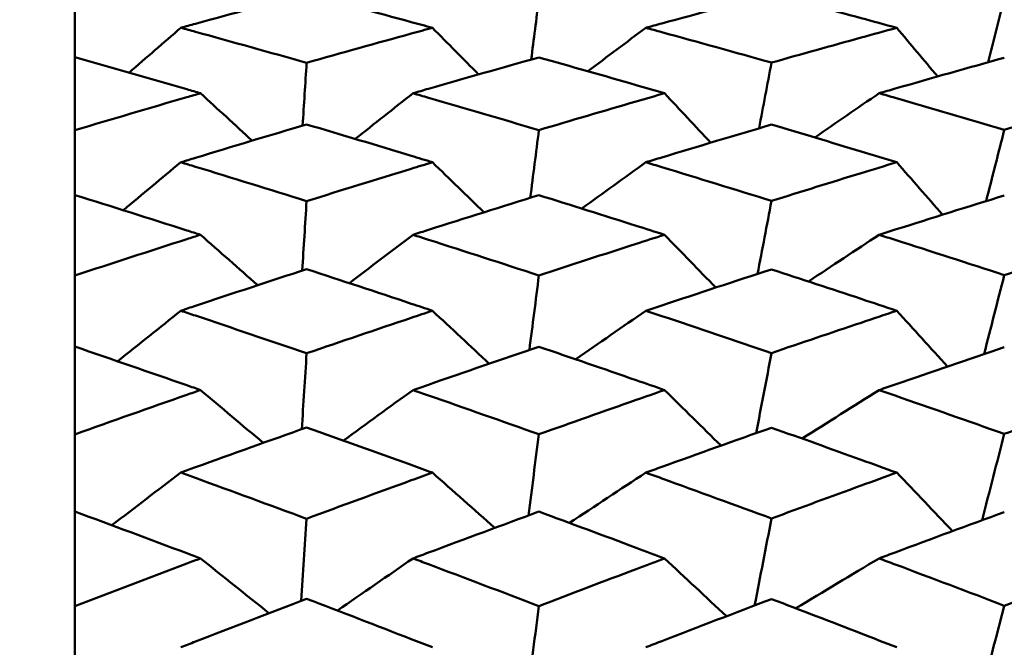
# Model space of a CAD drawing. Header units: millimetres. Extents: x 563 to 2732, y 83 to 2094.
# Tile 18 of 74: x 865.37 to 870.06, y 242.8 to 245.79. Entities that reach past the tile are written whole.
import ezdxf

# ---------------------------------------------------------------- set-up
doc = ezdxf.new("R2010")
doc.units = ezdxf.units.MM
doc.header["$LTSCALE"] = 10
doc.layers.add('Widoczne (ISO)', color=7, linetype='Continuous', lineweight=50)

msp = doc.modelspace()

# ---------------------------------------------------------------- linework, layer by layer
at = {"layer": 'Widoczne (ISO)'}
for p, q in [((865.6363, 245.6067), (865.6363, 245.8837)), ((865.6363, 245.6067), (865.6363, 245.2597)), ((865.6363, 244.9516), (865.6363, 245.2597)), ((865.6363, 244.9516), (865.6363, 244.5685)), ((865.6363, 244.2306), (865.6363, 244.5685)), ((865.6363, 244.2306), (865.6363, 243.8128)), ((865.6363, 243.4463), (865.6363, 243.8128)), ((865.6363, 243.4463), (865.6363, 242.9955)), ((865.6363, 242.6019), (865.6363, 242.9955))]:
    msp.add_line(p, q, dxfattribs=at)
msp.add_circle((836.6039, 228.2209), 50, dxfattribs=at)
for points, knots in [([(866.7389, 245.9085), (866.5627, 245.8618), (866.3864, 245.8143), (866.187, 245.7597), (866.1638, 245.7534), (866.1405, 245.747)], [0.00523804, 0.00523804, 0.00523804, 0.00523804, 0.06606705, 0.06606705, 0.07409033, 0.07409033, 0.07409033, 0.07409033]), ([(867.3372, 245.747), (867.3037, 245.7562), (867.2703, 245.7653), (867.0709, 245.8197), (866.9049, 245.8644), (866.7389, 245.9085)], [0.04993807, 0.04993807, 0.04993807, 0.04993807, 0.0614821, 0.0614821, 0.11877783, 0.11877783, 0.11877783, 0.11877783]), ([(868.9509, 245.9077), (868.7768, 245.8617), (868.6028, 245.815), (868.4035, 245.7608), (868.3782, 245.7539), (868.3529, 245.747)], [0.01556037, 0.01556037, 0.01556037, 0.01556037, 0.07555527, 0.07555527, 0.08428623, 0.08428623, 0.08428623, 0.08428623]), ([(869.5464, 245.747), (869.4899, 245.7625), (869.4334, 245.7779), (869.2349, 245.8318), (869.0929, 245.87), (868.9509, 245.9077)], [0.04208868, 0.04208868, 0.04208868, 0.04208868, 0.06158988, 0.06158988, 0.11059803, 0.11059803, 0.11059803, 0.11059803]), ([(866.1405, 245.747), (866.1637, 245.7406), (866.187, 245.7343), (866.3864, 245.6793), (866.5626, 245.6302), (866.7389, 245.5804)], [0.05804162, 0.05804162, 0.05804162, 0.05804162, 0.06605559, 0.06605559, 0.12689392, 0.12689392, 0.12689392, 0.12689392]), ([(866.7389, 245.5804), (866.9049, 245.6273), (867.0708, 245.6737), (867.2702, 245.7286), (867.3037, 245.7378), (867.3372, 245.747)], [0.00418374, 0.00418374, 0.00418374, 0.00418374, 0.06147247, 0.06147247, 0.07302352, 0.07302352, 0.07302352, 0.07302352]), ([(868.3529, 245.747), (868.3781, 245.7401), (868.4034, 245.7332), (868.6027, 245.6786), (868.7768, 245.6303), (868.9509, 245.5813)], [0.06686277, 0.06686277, 0.06686277, 0.06686277, 0.07557848, 0.07557848, 0.13558897, 0.13558897, 0.13558897, 0.13558897]), ([(868.9509, 245.5813), (869.0929, 245.6214), (869.2348, 245.6611), (869.4333, 245.716), (869.4899, 245.7315), (869.5464, 245.747)], [0.01259731, 0.01259731, 0.01259731, 0.01259731, 0.06159863, 0.06159863, 0.08110666, 0.08110666, 0.08110666, 0.08110666]), ([(866.2339, 245.4357), (866.2124, 245.442), (866.1909, 245.4482), (865.9916, 245.5058), (865.814, 245.5566), (865.6363, 245.6067)], [0.05393723, 0.05393723, 0.05393723, 0.05393723, 0.06137399, 0.06137399, 0.12273355, 0.12273355, 0.12273355, 0.12273355]), ([(867.8441, 245.6062), (867.6689, 245.5571), (867.4938, 245.5074), (867.2942, 245.4499), (867.2697, 245.4428), (867.2452, 245.4357)], [0.01044349, 0.01044349, 0.01044349, 0.01044349, 0.07085106, 0.07085106, 0.07930241, 0.07930241, 0.07930241, 0.07930241]), ([(868.4416, 245.4357), (868.3965, 245.4488), (868.3514, 245.4618), (868.1522, 245.5191), (867.9982, 245.5629), (867.8441, 245.6062)], [0.04598621, 0.04598621, 0.04598621, 0.04598621, 0.06155279, 0.06155279, 0.11473062, 0.11473062, 0.11473062, 0.11473062]), ([(870.0584, 245.6048), (869.8854, 245.5564), (869.7124, 245.5074), (869.5138, 245.4504), (869.4882, 245.4431), (869.4626, 245.4357)], [0.02053386, 0.02053386, 0.02053386, 0.02053386, 0.08016461, 0.08016461, 0.08898694, 0.08898694, 0.08898694, 0.08898694]), ([(865.6363, 245.2597), (865.8139, 245.3128), (865.9916, 245.3652), (866.1908, 245.4232), (866.2124, 245.4295), (866.2339, 245.4357)], [0, 0, 0, 0, 0.06135239, 0.06135239, 0.06879633, 0.06879633, 0.06879633, 0.06879633]), ([(867.2452, 245.4357), (867.2697, 245.4286), (867.2941, 245.4216), (867.4937, 245.3637), (867.6689, 245.3122), (867.8441, 245.2602)], [0.06241522, 0.06241522, 0.06241522, 0.06241522, 0.0708546, 0.0708546, 0.13127416, 0.13127416, 0.13127416, 0.13127416]), ([(867.8441, 245.2602), (867.9981, 245.3061), (868.1522, 245.3515), (868.3514, 245.4095), (868.3965, 245.4226), (868.4416, 245.4357)], [0.00838421, 0.00838421, 0.00838421, 0.00838421, 0.06155515, 0.06155515, 0.07712864, 0.07712864, 0.07712864, 0.07712864]), ([(869.4626, 245.4357), (869.4881, 245.4284), (869.5137, 245.421), (869.7123, 245.3636), (869.8853, 245.313), (870.0584, 245.2617)], [0.07138254, 0.07138254, 0.07138254, 0.07138254, 0.08018544, 0.08018544, 0.13983561, 0.13983561, 0.13983561, 0.13983561]), ([(870.0584, 245.2617), (870.1881, 245.3004), (870.3178, 245.3386), (870.5152, 245.3964), (870.5829, 245.4161), (870.6506, 245.4357)], [0.01681985, 0.01681985, 0.01681985, 0.01681985, 0.06159108, 0.06159108, 0.08495433, 0.08495433, 0.08495433, 0.08495433]), ([(866.7389, 245.2875), (866.5627, 245.2352), (866.3864, 245.1823), (866.187, 245.1216), (866.1638, 245.1145), (866.1405, 245.1074)], [0.00523804, 0.00523804, 0.00523804, 0.00523804, 0.06606705, 0.06606705, 0.07409033, 0.07409033, 0.07409033, 0.07409033]), ([(867.3372, 245.1074), (867.3037, 245.1176), (867.2703, 245.1278), (867.0709, 245.1884), (866.9049, 245.2382), (866.7389, 245.2875)], [0.04993807, 0.04993807, 0.04993807, 0.04993807, 0.0614821, 0.0614821, 0.11877783, 0.11877783, 0.11877783, 0.11877783]), ([(868.9509, 245.2865), (868.7768, 245.2351), (868.6028, 245.1831), (868.4035, 245.1228), (868.3782, 245.1151), (868.3529, 245.1074)], [0.01556037, 0.01556037, 0.01556037, 0.01556037, 0.07555527, 0.07555527, 0.08428623, 0.08428623, 0.08428623, 0.08428623]), ([(869.5464, 245.1074), (869.4899, 245.1247), (869.4334, 245.1418), (869.2349, 245.2018), (869.0929, 245.2444), (868.9509, 245.2865)], [0.04208868, 0.04208868, 0.04208868, 0.04208868, 0.06158988, 0.06158988, 0.11059803, 0.11059803, 0.11059803, 0.11059803]), ([(866.1405, 245.1074), (866.1637, 245.1003), (866.187, 245.0932), (866.3864, 245.0322), (866.5626, 244.9776), (866.7389, 244.9225)], [0.05804162, 0.05804162, 0.05804162, 0.05804162, 0.06605559, 0.06605559, 0.12689392, 0.12689392, 0.12689392, 0.12689392]), ([(866.7389, 244.9225), (866.9049, 244.9745), (867.0708, 245.0259), (867.2702, 245.087), (867.3037, 245.0972), (867.3372, 245.1074)], [0.00418374, 0.00418374, 0.00418374, 0.00418374, 0.06147247, 0.06147247, 0.07302352, 0.07302352, 0.07302352, 0.07302352]), ([(868.3529, 245.1074), (868.3781, 245.0998), (868.4034, 245.0921), (868.6027, 245.0314), (868.7768, 244.9777), (868.9509, 244.9235)], [0.06686277, 0.06686277, 0.06686277, 0.06686277, 0.07557848, 0.07557848, 0.13558897, 0.13558897, 0.13558897, 0.13558897]), ([(868.9509, 244.9235), (869.0929, 244.9679), (869.2348, 245.012), (869.4333, 245.0729), (869.4899, 245.0902), (869.5464, 245.1074)], [0.01259731, 0.01259731, 0.01259731, 0.01259731, 0.06159863, 0.06159863, 0.08110666, 0.08110666, 0.08110666, 0.08110666]), ([(866.2339, 244.7625), (866.2124, 244.7694), (866.1909, 244.7763), (865.9916, 244.8399), (865.814, 244.8961), (865.6363, 244.9516)], [0.05393723, 0.05393723, 0.05393723, 0.05393723, 0.06137399, 0.06137399, 0.12273355, 0.12273355, 0.12273355, 0.12273355]), ([(867.8441, 244.9511), (867.6689, 244.8967), (867.4938, 244.8416), (867.2942, 244.7781), (867.2697, 244.7703), (867.2452, 244.7625)], [0.01044349, 0.01044349, 0.01044349, 0.01044349, 0.07085106, 0.07085106, 0.07930241, 0.07930241, 0.07930241, 0.07930241]), ([(868.4416, 244.7625), (868.3965, 244.7769), (868.3514, 244.7913), (868.1522, 244.8546), (867.9982, 244.9031), (867.8441, 244.9511)], [0.04598621, 0.04598621, 0.04598621, 0.04598621, 0.06155279, 0.06155279, 0.11473062, 0.11473062, 0.11473062, 0.11473062]), ([(870.0584, 244.9496), (869.8854, 244.8959), (869.7124, 244.8417), (869.5138, 244.7787), (869.4882, 244.7706), (869.4626, 244.7625)], [0.02053386, 0.02053386, 0.02053386, 0.02053386, 0.08016461, 0.08016461, 0.08898694, 0.08898694, 0.08898694, 0.08898694]), ([(865.6363, 244.5685), (865.8139, 244.6269), (865.9916, 244.6847), (866.1908, 244.7487), (866.2124, 244.7556), (866.2339, 244.7625)], [0, 0, 0, 0, 0.06135239, 0.06135239, 0.06879633, 0.06879633, 0.06879633, 0.06879633]), ([(867.2452, 244.7625), (867.2697, 244.7547), (867.2941, 244.7469), (867.4937, 244.683), (867.6689, 244.6263), (867.8441, 244.5691)], [0.06241522, 0.06241522, 0.06241522, 0.06241522, 0.0708546, 0.0708546, 0.13127416, 0.13127416, 0.13127416, 0.13127416]), ([(867.8441, 244.5691), (867.9981, 244.6195), (868.1522, 244.6696), (868.3514, 244.7336), (868.3965, 244.7481), (868.4416, 244.7625)], [0.00838421, 0.00838421, 0.00838421, 0.00838421, 0.06155515, 0.06155515, 0.07712864, 0.07712864, 0.07712864, 0.07712864]), ([(869.4626, 244.7625), (869.4881, 244.7544), (869.5137, 244.7462), (869.7123, 244.6829), (869.8853, 244.6271), (870.0584, 244.5707)], [0.07138254, 0.07138254, 0.07138254, 0.07138254, 0.08018544, 0.08018544, 0.13983561, 0.13983561, 0.13983561, 0.13983561]), ([(870.0584, 244.5707), (870.1881, 244.6132), (870.3178, 244.6554), (870.5152, 244.7191), (870.5829, 244.7408), (870.6506, 244.7625)], [0.01681985, 0.01681985, 0.01681985, 0.01681985, 0.06159108, 0.06159108, 0.08495433, 0.08495433, 0.08495433, 0.08495433]), ([(866.7389, 244.5991), (866.5627, 244.5415), (866.3864, 244.4833), (866.187, 244.4168), (866.1638, 244.409), (866.1405, 244.4012)], [0.00523804, 0.00523804, 0.00523804, 0.00523804, 0.06606705, 0.06606705, 0.07409033, 0.07409033, 0.07409033, 0.07409033]), ([(867.3372, 244.4012), (867.3037, 244.4124), (867.2703, 244.4236), (867.0709, 244.49), (866.9049, 244.5448), (866.7389, 244.5991)], [0.04993807, 0.04993807, 0.04993807, 0.04993807, 0.0614821, 0.0614821, 0.11877783, 0.11877783, 0.11877783, 0.11877783]), ([(868.9509, 244.598), (868.7768, 244.5414), (868.6028, 244.4842), (868.4035, 244.4181), (868.3782, 244.4096), (868.3529, 244.4012)], [0.01556037, 0.01556037, 0.01556037, 0.01556037, 0.07555527, 0.07555527, 0.08428623, 0.08428623, 0.08428623, 0.08428623]), ([(869.5464, 244.4012), (869.4899, 244.4201), (869.4334, 244.4389), (869.2349, 244.5049), (869.0929, 244.5516), (868.9509, 244.598)], [0.04208868, 0.04208868, 0.04208868, 0.04208868, 0.06158988, 0.06158988, 0.11059803, 0.11059803, 0.11059803, 0.11059803]), ([(866.1405, 244.4012), (866.1637, 244.3934), (866.187, 244.3857), (866.3864, 244.3187), (866.5626, 244.259), (866.7389, 244.1987)], [0.05804162, 0.05804162, 0.05804162, 0.05804162, 0.06605559, 0.06605559, 0.12689392, 0.12689392, 0.12689392, 0.12689392]), ([(866.7389, 244.1987), (866.9049, 244.2555), (867.0708, 244.3118), (867.2702, 244.3788), (867.3037, 244.39), (867.3372, 244.4012)], [0.00418374, 0.00418374, 0.00418374, 0.00418374, 0.06147247, 0.06147247, 0.07302352, 0.07302352, 0.07302352, 0.07302352]), ([(868.3529, 244.4012), (868.3781, 244.3928), (868.4034, 244.3844), (868.6027, 244.3178), (868.7768, 244.2591), (868.9509, 244.1998)], [0.06686277, 0.06686277, 0.06686277, 0.06686277, 0.07557848, 0.07557848, 0.13558897, 0.13558897, 0.13558897, 0.13558897]), ([(868.9509, 244.1998), (869.0929, 244.2484), (869.2348, 244.2966), (869.4333, 244.3634), (869.4899, 244.3823), (869.5464, 244.4012)], [0.01259731, 0.01259731, 0.01259731, 0.01259731, 0.06159863, 0.06159863, 0.08110666, 0.08110666, 0.08110666, 0.08110666]), ([(866.2339, 244.024), (866.2124, 244.0315), (866.1909, 244.039), (865.9916, 244.1085), (865.814, 244.1698), (865.6363, 244.2306)], [0.05393723, 0.05393723, 0.05393723, 0.05393723, 0.06137399, 0.06137399, 0.12273355, 0.12273355, 0.12273355, 0.12273355]), ([(867.8441, 244.23), (867.6689, 244.1705), (867.4938, 244.1103), (867.2942, 244.041), (867.2697, 244.0325), (867.2452, 244.024)], [0.01044349, 0.01044349, 0.01044349, 0.01044349, 0.07085106, 0.07085106, 0.07930241, 0.07930241, 0.07930241, 0.07930241]), ([(868.4416, 244.024), (868.3965, 244.0397), (868.3514, 244.0554), (868.1522, 244.1245), (867.9982, 244.1775), (867.8441, 244.23)], [0.04598621, 0.04598621, 0.04598621, 0.04598621, 0.06155279, 0.06155279, 0.11473062, 0.11473062, 0.11473062, 0.11473062]), ([(870.0584, 244.2283), (869.8854, 244.1696), (869.7124, 244.1104), (869.5138, 244.0417), (869.4882, 244.0328), (869.4626, 244.024)], [0.02053386, 0.02053386, 0.02053386, 0.02053386, 0.08016461, 0.08016461, 0.08898694, 0.08898694, 0.08898694, 0.08898694]), ([(865.6363, 243.8128), (865.8139, 243.8763), (865.9916, 243.9391), (866.1908, 244.0089), (866.2124, 244.0164), (866.2339, 244.024)], [0, 0, 0, 0, 0.06135239, 0.06135239, 0.06879633, 0.06879633, 0.06879633, 0.06879633]), ([(867.2452, 244.024), (867.2697, 244.0155), (867.2941, 244.0069), (867.4937, 243.9373), (867.6689, 243.8756), (867.8441, 243.8134)], [0.06241522, 0.06241522, 0.06241522, 0.06241522, 0.0708546, 0.0708546, 0.13127416, 0.13127416, 0.13127416, 0.13127416]), ([(867.8441, 243.8134), (867.9981, 243.8683), (868.1522, 243.9227), (868.3514, 243.9925), (868.3965, 244.0082), (868.4416, 244.024)], [0.00838421, 0.00838421, 0.00838421, 0.00838421, 0.06155515, 0.06155515, 0.07712864, 0.07712864, 0.07712864, 0.07712864]), ([(869.4626, 244.024), (869.4881, 244.0151), (869.5137, 244.0062), (869.7123, 243.9372), (869.8853, 243.8765), (870.0584, 243.8152)], [0.07138254, 0.07138254, 0.07138254, 0.07138254, 0.08018544, 0.08018544, 0.13983561, 0.13983561, 0.13983561, 0.13983561]), ([(870.0584, 243.8152), (870.1881, 243.8614), (870.3178, 243.9073), (870.5152, 243.9767), (870.5829, 244.0004), (870.6506, 244.024)], [0.01681985, 0.01681985, 0.01681985, 0.01681985, 0.06159108, 0.06159108, 0.08495433, 0.08495433, 0.08495433, 0.08495433]), ([(866.7389, 243.846), (866.5627, 243.7834), (866.3864, 243.7202), (866.187, 243.648), (866.1638, 243.6396), (866.1405, 243.6311)], [0.00523804, 0.00523804, 0.00523804, 0.00523804, 0.06606705, 0.06606705, 0.07409033, 0.07409033, 0.07409033, 0.07409033]), ([(867.3372, 243.6311), (867.3037, 243.6433), (867.2703, 243.6554), (867.0709, 243.7275), (866.9049, 243.787), (866.7389, 243.846)], [0.04993807, 0.04993807, 0.04993807, 0.04993807, 0.0614821, 0.0614821, 0.11877783, 0.11877783, 0.11877783, 0.11877783]), ([(868.9509, 243.8448), (868.7768, 243.7833), (868.6028, 243.7212), (868.4035, 243.6494), (868.3782, 243.6403), (868.3529, 243.6311)], [0.01556037, 0.01556037, 0.01556037, 0.01556037, 0.07555527, 0.07555527, 0.08428623, 0.08428623, 0.08428623, 0.08428623]), ([(869.5464, 243.6311), (869.4899, 243.6516), (869.4334, 243.672), (869.2349, 243.7436), (869.0929, 243.7944), (868.9509, 243.8448)], [0.04208868, 0.04208868, 0.04208868, 0.04208868, 0.06158988, 0.06158988, 0.11059803, 0.11059803, 0.11059803, 0.11059803]), ([(866.1405, 243.6311), (866.1637, 243.6227), (866.187, 243.6143), (866.3864, 243.5417), (866.5626, 243.477), (866.7389, 243.4118)], [0.05804162, 0.05804162, 0.05804162, 0.05804162, 0.06605559, 0.06605559, 0.12689392, 0.12689392, 0.12689392, 0.12689392]), ([(866.7389, 243.4118), (866.9049, 243.4733), (867.0708, 243.5342), (867.2702, 243.6068), (867.3037, 243.619), (867.3372, 243.6311)], [0.00418374, 0.00418374, 0.00418374, 0.00418374, 0.06147247, 0.06147247, 0.07302352, 0.07302352, 0.07302352, 0.07302352]), ([(868.3529, 243.6311), (868.3781, 243.622), (868.4034, 243.6129), (868.6027, 243.5407), (868.7768, 243.4771), (868.9509, 243.413)], [0.06686277, 0.06686277, 0.06686277, 0.06686277, 0.07557848, 0.07557848, 0.13558897, 0.13558897, 0.13558897, 0.13558897]), ([(868.9509, 243.413), (869.0929, 243.4656), (869.2348, 243.5177), (869.4333, 243.5901), (869.4899, 243.6106), (869.5464, 243.6311)], [0.01259731, 0.01259731, 0.01259731, 0.01259731, 0.06159863, 0.06159863, 0.08110666, 0.08110666, 0.08110666, 0.08110666]), ([(866.2339, 243.2231), (866.2124, 243.2312), (866.1909, 243.2393), (865.9916, 243.3143), (865.814, 243.3806), (865.6363, 243.4463)], [0.05393723, 0.05393723, 0.05393723, 0.05393723, 0.06137399, 0.06137399, 0.12273355, 0.12273355, 0.12273355, 0.12273355]), ([(867.8441, 243.4457), (867.6689, 243.3813), (867.4938, 243.3163), (867.2942, 243.2415), (867.2697, 243.2323), (867.2452, 243.2231)], [0.01044349, 0.01044349, 0.01044349, 0.01044349, 0.07085106, 0.07085106, 0.07930241, 0.07930241, 0.07930241, 0.07930241]), ([(868.4416, 243.2231), (868.3965, 243.2401), (868.3514, 243.257), (868.1522, 243.3316), (867.9982, 243.3888), (867.8441, 243.4457)], [0.04598621, 0.04598621, 0.04598621, 0.04598621, 0.06155279, 0.06155279, 0.11473062, 0.11473062, 0.11473062, 0.11473062]), ([(870.0584, 243.4438), (869.8854, 243.3804), (869.7124, 243.3164), (869.5138, 243.2422), (869.4882, 243.2327), (869.4626, 243.2231)], [0.02053386, 0.02053386, 0.02053386, 0.02053386, 0.08016461, 0.08016461, 0.08898694, 0.08898694, 0.08898694, 0.08898694]), ([(865.6363, 242.9955), (865.8139, 243.0639), (865.9916, 243.1316), (866.1908, 243.2068), (866.2124, 243.215), (866.2339, 243.2231)], [0, 0, 0, 0, 0.06135239, 0.06135239, 0.06879633, 0.06879633, 0.06879633, 0.06879633]), ([(867.2452, 243.2231), (867.2697, 243.2139), (867.2941, 243.2047), (867.4937, 243.1296), (867.6689, 243.0631), (867.8441, 242.9962)], [0.06241522, 0.06241522, 0.06241522, 0.06241522, 0.0708546, 0.0708546, 0.13127416, 0.13127416, 0.13127416, 0.13127416]), ([(867.8441, 242.9962), (867.9981, 243.0552), (868.1522, 243.1139), (868.3514, 243.1891), (868.3965, 243.2061), (868.4416, 243.2231)], [0.00838421, 0.00838421, 0.00838421, 0.00838421, 0.06155515, 0.06155515, 0.07712864, 0.07712864, 0.07712864, 0.07712864]), ([(869.4626, 243.2231), (869.4881, 243.2135), (869.5137, 243.204), (869.7123, 243.1295), (869.8853, 243.064), (870.0584, 242.9981)], [0.07138254, 0.07138254, 0.07138254, 0.07138254, 0.08018544, 0.08018544, 0.13983561, 0.13983561, 0.13983561, 0.13983561]), ([(870.0584, 242.9981), (870.1881, 243.0478), (870.3178, 243.0973), (870.5152, 243.172), (870.5829, 243.1976), (870.6506, 243.2231)], [0.01681985, 0.01681985, 0.01681985, 0.01681985, 0.06159108, 0.06159108, 0.08495433, 0.08495433, 0.08495433, 0.08495433]), ([(866.7389, 243.0313), (866.5627, 242.9639), (866.3864, 242.896), (866.187, 242.8184), (866.1638, 242.8093), (866.1405, 242.8002)], [0.00523804, 0.00523804, 0.00523804, 0.00523804, 0.06606705, 0.06606705, 0.07409033, 0.07409033, 0.07409033, 0.07409033]), ([(867.3372, 242.8002), (867.3037, 242.8133), (867.2703, 242.8263), (867.0709, 242.9037), (866.9049, 242.9678), (866.7389, 243.0313)], [0.04993807, 0.04993807, 0.04993807, 0.04993807, 0.0614821, 0.0614821, 0.11877783, 0.11877783, 0.11877783, 0.11877783]), ([(868.9509, 243.03), (868.7768, 242.9638), (868.6028, 242.897), (868.4035, 242.8199), (868.3782, 242.8101), (868.3529, 242.8002)], [0.01556037, 0.01556037, 0.01556037, 0.01556037, 0.07555527, 0.07555527, 0.08428623, 0.08428623, 0.08428623, 0.08428623]), ([(869.5464, 242.8002), (869.4899, 242.8222), (869.4334, 242.8442), (869.2349, 242.9211), (869.0929, 242.9757), (868.9509, 243.03)], [0.04208868, 0.04208868, 0.04208868, 0.04208868, 0.06158988, 0.06158988, 0.11059803, 0.11059803, 0.11059803, 0.11059803])]:
    msp.add_open_spline(points, degree=3, knots=knots, dxfattribs=at)
for points in [[(867.8075, 245.596), (867.8197, 245.692), (867.8319, 245.7881), (867.8441, 245.8841)], [(869.9813, 245.5832), (870.007, 245.684), (870.0327, 245.7847), (870.0584, 245.8855)], [(866.1405, 245.747), (866.0583, 245.6759), (865.9762, 245.6048), (865.8942, 245.5335)], [(867.3372, 245.747), (867.4107, 245.6731), (867.4841, 245.5992), (867.5575, 245.5253)], [(868.3529, 245.747), (868.2608, 245.6782), (868.1689, 245.6093), (868.0771, 245.5403)], [(869.5464, 245.747), (869.6114, 245.6699), (869.6765, 245.5927), (869.7414, 245.5155)], [(866.72, 245.2819), (866.7263, 245.3814), (866.7326, 245.4809), (866.7389, 245.5804)], [(868.8913, 245.2689), (868.9111, 245.373), (868.931, 245.4772), (868.9509, 245.5813)], [(866.2339, 245.4357), (866.316, 245.3606), (866.398, 245.2854), (866.48, 245.2102)], [(867.2452, 245.4357), (867.1535, 245.3634), (867.0618, 245.2909), (866.9703, 245.2184)], [(868.4416, 245.4357), (868.5149, 245.3573), (868.5882, 245.2789), (868.6614, 245.2004)], [(869.4626, 245.4357), (869.3604, 245.3657), (869.2584, 245.2955), (869.1564, 245.2252)], [(867.8032, 244.9384), (867.8168, 245.0457), (867.8305, 245.153), (867.8441, 245.2602)], [(869.9719, 244.9227), (870.0008, 245.0357), (870.0296, 245.1487), (870.0584, 245.2617)], [(866.1405, 245.1074), (866.0493, 245.0314), (865.9582, 244.9553), (865.8672, 244.8791)], [(867.3372, 245.1074), (867.4191, 245.0281), (867.5009, 244.9488), (867.5827, 244.8694)], [(868.3529, 245.1074), (868.2511, 245.0342), (868.1495, 244.9608), (868.0481, 244.8873)], [(869.5464, 245.1074), (869.6192, 245.0243), (869.6919, 244.9411), (869.7645, 244.8579)], [(866.718, 244.5922), (866.725, 244.7023), (866.7319, 244.8124), (866.7389, 244.9225)], [(868.8845, 244.5764), (868.9066, 244.6921), (868.9287, 244.8078), (868.9509, 244.9235)], [(866.2339, 244.7625), (866.3248, 244.6826), (866.4155, 244.6027), (866.5062, 244.5227)], [(867.2452, 244.7625), (867.1441, 244.6859), (867.0431, 244.6092), (866.9423, 244.5323)], [(868.4416, 244.7625), (868.5231, 244.6788), (868.6044, 244.5951), (868.6857, 244.5113)], [(869.4626, 244.7625), (869.3504, 244.6886), (869.2384, 244.6146), (869.1265, 244.5404)], [(867.7989, 244.2146), (867.814, 244.3328), (867.829, 244.4509), (867.8441, 244.5691)], [(869.9624, 244.1957), (869.9944, 244.3207), (870.0264, 244.4457), (870.0584, 244.5707)], [(866.1405, 244.4012), (866.0402, 244.3211), (865.9401, 244.2409), (865.84, 244.1606)], [(867.3372, 244.4012), (867.4276, 244.3173), (867.5179, 244.2334), (867.6082, 244.1494)], [(868.3529, 244.4012), (868.2415, 244.3243), (868.1302, 244.2473), (868.0191, 244.1701)], [(869.5464, 244.4012), (869.627, 244.3129), (869.7076, 244.2246), (869.7881, 244.1362)], [(866.7159, 243.8378), (866.7236, 243.9581), (866.7312, 244.0784), (866.7389, 244.1987)], [(868.8776, 243.8189), (868.902, 243.9459), (868.9264, 244.0728), (868.9509, 244.1998)], [(866.2339, 244.024), (866.3336, 243.9402), (866.4332, 243.8564), (866.5327, 243.7725)], [(867.2452, 244.024), (867.1347, 243.944), (867.0243, 243.8638), (866.9141, 243.7835)], [(868.4416, 244.024), (868.5314, 243.9359), (868.621, 243.8477), (868.7106, 243.7595)], [(869.4626, 244.024), (869.3405, 243.9471), (869.2185, 243.8701), (869.0967, 243.7929)], [(867.7944, 243.4274), (867.811, 243.5561), (867.8275, 243.6847), (867.8441, 243.8134)], [(869.9525, 243.4049), (869.9878, 243.5417), (870.0231, 243.6784), (870.0584, 243.8152)], [(866.1405, 243.6311), (866.031, 243.5479), (865.9217, 243.4645), (865.8125, 243.3809)], [(867.3372, 243.6311), (867.4363, 243.5436), (867.5353, 243.4559), (867.6342, 243.3682)], [(868.3529, 243.6311), (868.2317, 243.5515), (868.1107, 243.4717), (867.9899, 243.3918)], [(869.5464, 243.6311), (869.6352, 243.5386), (869.7239, 243.4459), (869.8125, 243.3532)], [(868.8705, 242.9994), (868.8973, 243.1373), (868.9241, 243.2751), (868.9509, 243.413)], [(866.7138, 243.0216), (866.7221, 243.1517), (866.7305, 243.2818), (866.7389, 243.4118)], [(866.2339, 243.2231), (866.3427, 243.1364), (866.4513, 243.0495), (866.5599, 242.9626)], [(867.2452, 243.2231), (867.1251, 243.1406), (867.0052, 243.0579), (866.8855, 242.975)], [(868.4416, 243.2231), (868.5399, 243.1315), (868.6382, 243.0398), (868.7362, 242.948)], [(869.4626, 243.2231), (869.3304, 243.1442), (869.1984, 243.065), (869.0667, 242.9857)], [(867.7899, 242.5799), (867.8079, 242.7187), (867.826, 242.8574), (867.8441, 242.9962)], [(869.9423, 242.5536), (869.981, 242.7017), (870.0197, 242.8499), (870.0584, 242.9981)]]:
    msp.add_open_spline(points, degree=3, dxfattribs=at)

doc.saveas('drawing.dxf')
